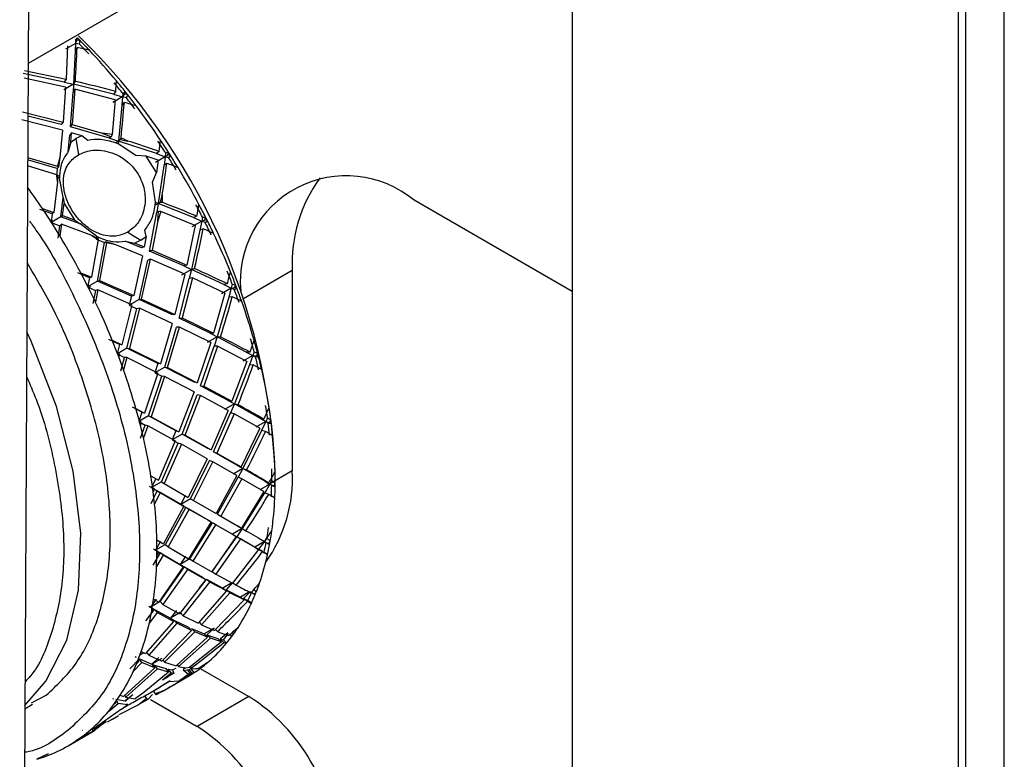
# Model space of a CAD drawing. Header units: millimetres. Extents: x 256 to 1374, y 313 to 1176.
# Tile 93 of 212: x 1298.9 to 1307.4, y 801.34 to 807.72. Entities that reach past the tile are written whole.
import ezdxf

# ---------------------------------------------------------------- set-up
doc = ezdxf.new("R2010")
doc.units = ezdxf.units.MM

msp = doc.modelspace()

# ---------------------------------------------------------------- linework, layer by layer
at = {"color": 7, "linetype": 'Continuous', "lineweight": 30}
for p, q in [((1299.6144, 936.4833), (1298.9012, 792.3118)), ((1307.3955, 799.368), (1307.3955, 815.9728)), ((1303.6682, 814.2732), (1303.6682, 789.2326)), ((1307.0016, 789.2326), (1307.0016, 814.2732)), ((1300.0831, 807.9791), (1298.9756, 807.3397)), ((1299.385, 807.5401), (1299.4003, 807.561)), ((1299.3841, 807.5128), (1299.2995, 807.4639)), ((1299.315, 807.4927), (1299.3024, 807.2043)), ((1299.3841, 807.5128), (1299.3819, 807.4473)), ((1299.3974, 807.4761), (1299.3819, 807.4473)), ((1299.3841, 807.5128), (1299.3997, 807.5416)), ((1299.385, 807.5401), (1299.3841, 807.5128)), ((1299.4188, 807.5059), (1299.3841, 807.5128)), ((1299.4188, 807.5059), (1299.4243, 807.5367)), ((1299.3818, 807.4472), (1299.3676, 807.1606)), ((1299.2868, 807.1792), (1298.9343, 807.2528)), ((1299.2985, 807.1368), (1298.942, 807.2141)), ((1298.9448, 807.279), (1299.3024, 807.2043)), ((1299.2985, 807.1368), (1299.2774, 806.8343)), ((1299.3676, 807.1606), (1299.283, 807.1117)), ((1299.3024, 807.2043), (1299.2868, 807.1792)), ((1299.2869, 807.1793), (1299.3676, 807.1606)), ((1299.3676, 807.1606), (1299.3634, 807.0925)), ((1299.3676, 807.1606), (1299.3832, 807.1857)), ((1299.7114, 807.0739), (1299.3676, 807.1606)), ((1299.341, 806.7921), (1299.3634, 807.0925)), ((1299.3789, 807.1176), (1299.3563, 806.813)), ((1299.3789, 807.1176), (1299.3634, 807.0925)), ((1299.7265, 807.0267), (1299.3789, 807.1176)), ((1299.791, 807.052), (1299.7063, 807.0031)), ((1299.7316, 807.0975), (1299.7114, 807.074)), ((1299.7115, 807.074), (1299.791, 807.052)), ((1299.791, 807.052), (1299.7854, 806.9807)), ((1299.7932, 807.0819), (1299.791, 807.052)), ((1299.791, 807.052), (1299.8111, 807.0756)), ((1299.8243, 807.0427), (1299.791, 807.052)), ((1299.7932, 807.0819), (1299.8127, 807.0968)), ((1299.8243, 807.0427), (1299.8348, 807.0689)), ((1299.7265, 807.0267), (1299.7, 806.726)), ((1299.7853, 806.9806), (1299.7558, 806.6706)), ((1299.8055, 807.0042), (1299.7854, 806.9807)), ((1298.9266, 806.9221), (1299.2774, 806.8343)), ((1299.2621, 806.8134), (1298.9733, 806.8857)), ((1299.2716, 806.7641), (1298.9224, 806.854)), ((1299.2774, 806.8343), (1299.2621, 806.8134)), ((1299.341, 806.7921), (1299.3563, 806.813)), ((1299.6787, 806.6944), (1299.341, 806.7921)), ((1299.3563, 806.813), (1299.613, 806.7397)), ((1299.2716, 806.7641), (1299.2503, 806.5303)), ((1299.3218, 806.5796), (1299.3349, 806.7215)), ((1299.3502, 806.7424), (1299.3349, 806.7215)), ((1299.3428, 806.6607), (1299.3502, 806.7424)), ((1299.44, 806.7167), (1299.3502, 806.7424)), ((1299.44, 806.7167), (1299.3886, 806.6924)), ((1299.4901, 806.6768), (1299.4401, 806.7168)), ((1299.7, 806.726), (1299.613, 806.7397)), ((1299.613, 806.7397), (1299.6917, 806.707)), ((1299.6917, 806.707), (1299.6788, 806.6944)), ((1299.7, 806.726), (1299.6917, 806.707)), ((1299.3428, 806.6607), (1299.3218, 806.5796)), ((1299.3429, 806.6606), (1299.3886, 806.6924)), ((1299.3886, 806.6924), (1299.409, 806.5528)), ((1299.6788, 806.6945), (1299.7558, 806.6706)), ((1299.7558, 806.6706), (1299.7294, 806.6553)), ((1299.7531, 806.6456), (1299.7294, 806.6553)), ((1299.7558, 806.6706), (1299.7531, 806.6456)), ((1299.9036, 806.5461), (1299.7531, 806.6456)), ((1299.7558, 806.6706), (1299.7701, 806.6844)), ((1300.0824, 806.5628), (1299.7558, 806.6706)), ((1299.7769, 806.7001), (1299.7701, 806.6844)), ((1299.7701, 806.6844), (1299.8356, 806.6711)), ((1299.993, 806.5418), (1299.9036, 806.5461)), ((1300.0832, 806.3999), (1299.9929, 806.5417)), ((1300.0973, 806.5051), (1299.9929, 806.5417)), ((1300.1576, 806.5363), (1300.073, 806.4874)), ((1300.1068, 806.5805), (1300.0824, 806.5628)), ((1300.0825, 806.5629), (1300.1576, 806.5363)), ((1300.1576, 806.5363), (1300.1477, 806.4605)), ((1300.1617, 806.5681), (1300.1576, 806.5363)), ((1300.1576, 806.5363), (1300.182, 806.554)), ((1300.1891, 806.5251), (1300.1576, 806.5363)), ((1300.1617, 806.5681), (1300.1849, 806.5766)), ((1300.1891, 806.5251), (1300.2044, 806.546)), ((1299.224, 806.3809), (1298.9712, 806.4566)), ((1299.2275, 806.4339), (1298.9715, 806.5093)), ((1298.9716, 806.5299), (1299.2293, 806.4543)), ((1299.2503, 806.5303), (1299.2293, 806.4543)), ((1299.2293, 806.4543), (1299.237, 806.4446)), ((1299.2503, 806.5303), (1299.237, 806.4446)), ((1300.0973, 806.5051), (1300.0833, 806.3998)), ((1300.1476, 806.4604), (1300.0981, 806.1332)), ((1300.172, 806.4782), (1300.1476, 806.4605)), ((1299.2274, 806.4339), (1299.2198, 806.3611)), ((1299.2284, 806.3206), (1299.224, 806.3809)), ((1299.2303, 806.3728), (1299.224, 806.3809)), ((1299.237, 806.4446), (1299.2274, 806.4339)), ((1299.2303, 806.3728), (1299.2284, 806.3206)), ((1299.2462, 806.3764), (1299.246, 806.3528)), ((1300.0495, 806.3168), (1300.0833, 806.3998)), ((1299.2284, 806.3206), (1299.1972, 806.0555)), ((1299.2198, 806.3611), (1299.246, 806.3528)), ((1299.2791, 806.1856), (1299.2461, 806.3529)), ((1300.0735, 806.1427), (1300.0495, 806.3168)), ((1300.1317, 806.2059), (1300.1152, 806.1426)), ((1299.2582, 806.0171), (1299.2791, 806.1856)), ((1299.2723, 806.0289), (1299.2855, 806.1333)), ((1299.2791, 806.1856), (1299.2855, 806.1333)), ((1299.2856, 806.1333), (1299.376, 805.9916)), ((1300.0717, 806.118), (1300.0735, 806.1427)), ((1300.0981, 806.1332), (1300.0717, 806.118)), ((1300.0735, 806.1427), (1300.0981, 806.1332)), ((1300.0981, 806.1332), (1300.0852, 806.0564)), ((1300.0981, 806.1332), (1300.1152, 806.1426)), ((1300.4031, 806.0108), (1300.0981, 806.1332)), ((1300.1152, 806.1426), (1300.132, 806.1426)), ((1303.6682, 805.3732), (1302.304, 806.1608)), ((1299.1832, 806.0437), (1299.0754, 806.0812)), ((1299.1652, 805.988), (1299.0986, 806.0898)), ((1299.0986, 806.0898), (1299.1972, 806.0554)), ((1299.1831, 806.0436), (1299.1736, 805.9682)), ((1299.1972, 806.0555), (1299.1831, 806.0437)), ((1299.2582, 806.0171), (1299.2723, 806.0289)), ((1299.2723, 806.0289), (1299.376, 805.9916)), ((1300.023, 805.7215), (1300.0852, 806.0564)), ((1300.1007, 806.0649), (1300.0852, 806.0564)), ((1300.1211, 806.0649), (1300.0942, 805.984)), ((1300.0942, 805.984), (1300.1007, 806.0649)), ((1300.1211, 806.0649), (1300.1007, 806.0649)), ((1300.4163, 805.9438), (1300.1211, 806.0649)), ((1299.1877, 805.98), (1299.1652, 805.988)), ((1299.2582, 806.0171), (1299.1736, 805.9682)), ((1299.1736, 805.9682), (1299.2483, 805.9413)), ((1299.1847, 805.9573), (1299.1877, 805.98)), ((1299.249, 805.8537), (1299.1847, 805.9573)), ((1299.2337, 805.8328), (1299.2484, 805.9414)), ((1299.2624, 805.9531), (1299.2483, 805.9413)), ((1299.2624, 805.9531), (1299.249, 805.8537)), ((1299.4252, 805.9564), (1299.2582, 806.0171)), ((1299.5247, 805.8555), (1299.2624, 805.9531)), ((1299.376, 805.9915), (1299.4252, 805.9564)), ((1299.5664, 805.85), (1299.4252, 805.9564)), ((1300.0942, 805.984), (1300.0462, 805.7301)), ((1300.4163, 805.9438), (1300.3448, 805.6014)), ((1300.473, 805.9813), (1300.3884, 805.9324)), ((1300.4311, 806.0222), (1300.4031, 806.0108)), ((1300.4032, 806.0108), (1300.473, 805.9813)), ((1300.473, 805.9813), (1300.4577, 805.9026)), ((1300.4794, 806.0143), (1300.473, 805.9813)), ((1300.473, 805.9813), (1300.501, 805.9926)), ((1300.5022, 805.9688), (1300.473, 805.9813)), ((1300.4794, 806.0143), (1300.5055, 806.0161)), ((1300.5022, 805.9688), (1300.5218, 805.9837)), ((1299.5247, 805.8555), (1299.5791, 805.8234)), ((1299.5754, 805.8311), (1299.5247, 805.8555)), ((1299.9936, 805.8478), (1299.9823, 805.9039)), ((1300.4576, 805.9026), (1300.3841, 805.5649)), ((1300.4855, 805.9139), (1300.4577, 805.9026)), ((1299.5791, 805.8234), (1299.5215, 805.4971)), ((1299.5664, 805.85), (1299.5621, 805.8238)), ((1299.5621, 805.8238), (1299.6339, 805.7958)), ((1299.5664, 805.85), (1299.5885, 805.839)), ((1299.5736, 805.4621), (1299.6339, 805.7959)), ((1299.5754, 805.8311), (1299.5791, 805.8234)), ((1299.6504, 805.7932), (1299.5913, 805.4675)), ((1299.6461, 805.8025), (1299.6339, 805.7958)), ((1299.6504, 805.7932), (1299.6461, 805.8025)), ((1299.7318, 805.7748), (1299.6461, 805.8025)), ((1299.7318, 805.7748), (1299.6504, 805.7932)), ((1299.9615, 805.6812), (1299.7318, 805.7748)), ((1299.8141, 805.8069), (1299.8964, 805.7916)), ((1299.9536, 805.7503), (1299.8141, 805.8069)), ((1299.9471, 805.8155), (1299.8964, 805.7917)), ((1299.8964, 805.7917), (1299.9767, 805.7588)), ((1299.9471, 805.8155), (1299.9935, 805.8478)), ((1299.9936, 805.8478), (1299.9767, 805.7588)), ((1299.9767, 805.7588), (1299.9536, 805.7503)), ((1300.023, 805.7215), (1300.0462, 805.7301)), ((1300.3175, 805.5947), (1300.023, 805.7215)), ((1300.0462, 805.7301), (1300.3448, 805.6014)), ((1299.9615, 805.6812), (1299.8883, 805.3379)), ((1299.9328, 805.3043), (1300.0072, 805.6437)), ((1299.9548, 805.308), (1300.0304, 805.6522)), ((1300.0304, 805.6522), (1300.0072, 805.6437)), ((1300.3267, 805.5227), (1300.0304, 805.6522)), ((1300.3448, 805.6014), (1300.3175, 805.5947)), ((1299.5039, 805.4917), (1299.4036, 805.5338)), ((1299.4858, 805.4275), (1299.4297, 805.5356)), ((1299.4297, 805.5356), (1299.5215, 805.4971)), ((1300.3267, 805.5227), (1300.2402, 805.1762)), ((1300.3841, 805.5649), (1300.2995, 805.516)), ((1300.3176, 805.5947), (1300.3841, 805.5649)), ((1300.3841, 805.5649), (1300.3655, 805.486)), ((1300.3841, 805.5649), (1300.4114, 805.5716)), ((1300.6638, 805.4347), (1300.3841, 805.5649)), ((1301.2545, 805.5546), (1301.2545, 803.8263)), ((1299.5038, 805.4916), (1299.489, 805.4132)), ((1299.5736, 805.4621), (1299.489, 805.4132)), ((1299.5215, 805.4971), (1299.5039, 805.4917)), ((1299.5736, 805.4621), (1299.5913, 805.4675)), ((1299.8663, 805.3342), (1299.5736, 805.4621)), ((1299.5913, 805.4675), (1299.8883, 805.3379)), ((1300.2775, 805.1442), (1300.3654, 805.486)), ((1300.3927, 805.4927), (1300.3036, 805.146)), ((1300.3927, 805.4927), (1300.3655, 805.486)), ((1300.6737, 805.3597), (1300.3927, 805.4927)), ((1300.6946, 805.4395), (1300.6638, 805.4347)), ((1300.6639, 805.4347), (1300.7276, 805.4038)), ((1300.7365, 805.4374), (1300.7276, 805.4038)), ((1300.7365, 805.4374), (1300.7647, 805.4325)), ((1299.5067, 805.4186), (1299.4858, 805.4275)), ((1299.489, 805.4132), (1299.5582, 805.3834)), ((1299.5067, 805.4186), (1299.5021, 805.3951)), ((1299.5554, 805.2859), (1299.5021, 805.3951)), ((1299.5359, 805.271), (1299.5584, 805.3834)), ((1299.576, 805.3889), (1299.5554, 805.2859)), ((1299.576, 805.3889), (1299.5584, 805.3834)), ((1299.8701, 805.2591), (1299.576, 805.3889)), ((1300.6737, 805.3597), (1300.5748, 805.0132)), ((1300.7276, 805.4038), (1300.6429, 805.3549)), ((1300.7276, 805.4038), (1300.706, 805.3239)), ((1300.7276, 805.4038), (1300.7584, 805.4086)), ((1300.7542, 805.3908), (1300.7276, 805.4038)), ((1300.7542, 805.3908), (1300.7773, 805.3993)), ((1299.8662, 805.3342), (1299.8481, 805.2554)), ((1299.9328, 805.3043), (1299.8481, 805.2554)), ((1299.8883, 805.3379), (1299.8662, 805.3342)), ((1299.9328, 805.3043), (1299.9548, 805.308)), ((1300.2141, 805.1743), (1299.9328, 805.3043)), ((1299.9548, 805.308), (1300.2402, 805.1762)), ((1300.7059, 805.3239), (1300.6052, 804.9828)), ((1300.7367, 805.3287), (1300.706, 805.3239)), ((1299.8701, 805.2591), (1299.7851, 804.9145)), ((1299.8282, 804.8846), (1299.9142, 805.2255)), ((1299.8481, 805.2554), (1299.9141, 805.2255)), ((1299.9362, 805.2292), (1299.8487, 804.8835)), ((1299.9362, 805.2292), (1299.9141, 805.2255)), ((1300.2189, 805.0972), (1299.9362, 805.2292)), ((1300.2402, 805.1762), (1300.2141, 805.1743)), ((1300.2189, 805.0972), (1300.1183, 804.7497)), ((1300.2775, 805.1442), (1300.3036, 805.146)), ((1300.545, 805.0132), (1300.2775, 805.1442)), ((1300.3036, 805.146), (1300.5748, 805.0132)), ((1300.1538, 804.7223), (1300.2556, 805.0651)), ((1300.1784, 804.7193), (1300.2817, 805.067)), ((1300.2817, 805.067), (1300.2556, 805.0651)), ((1300.5503, 804.9339), (1300.2817, 805.067)), ((1300.545, 805.0132), (1300.6052, 804.9828)), ((1300.5748, 805.0132), (1300.545, 805.0132)), ((1299.7646, 804.9156), (1299.673, 804.9599)), ((1299.7451, 804.8439), (1299.7012, 804.955)), ((1299.7012, 804.955), (1299.7851, 804.9145)), ((1300.5503, 804.9339), (1300.4349, 804.5869)), ((1300.6052, 804.9828), (1300.5205, 804.934)), ((1300.6052, 804.9828), (1300.58, 804.9036)), ((1300.6052, 804.9828), (1300.6349, 804.9828)), ((1300.8565, 804.8521), (1300.6052, 804.9828)), ((1299.7644, 804.9156), (1299.7435, 804.8357)), ((1299.7435, 804.8357), (1299.8065, 804.8047)), ((1299.7641, 804.8346), (1299.7451, 804.8439)), ((1299.7641, 804.8346), (1299.7577, 804.8107)), ((1299.7851, 804.9145), (1299.7646, 804.9156)), ((1299.8282, 804.8846), (1299.8487, 804.8835)), ((1300.0937, 804.7527), (1299.8282, 804.8846)), ((1299.8487, 804.8835), (1300.1183, 804.7497)), ((1300.4633, 804.5619), (1300.58, 804.9036)), ((1300.6098, 804.9036), (1300.4916, 804.557)), ((1300.6098, 804.9036), (1300.58, 804.9036)), ((1300.8618, 804.7707), (1300.6098, 804.9036)), ((1300.8895, 804.8502), (1300.8565, 804.8521)), ((1300.8566, 804.8521), (1300.9135, 804.8215)), ((1300.9253, 804.8548), (1300.9135, 804.8215)), ((1300.9253, 804.8548), (1300.9548, 804.8434)), ((1299.7983, 804.6993), (1299.7577, 804.8107)), ((1299.7752, 804.6908), (1299.8067, 804.8047)), ((1299.8272, 804.8036), (1299.7983, 804.6993)), ((1299.8272, 804.8036), (1299.8067, 804.8047)), ((1300.0937, 804.6704), (1299.8272, 804.8036)), ((1300.0936, 804.7527), (1300.0691, 804.6734)), ((1300.1183, 804.7497), (1300.0937, 804.7527)), ((1300.8618, 804.7707), (1300.7328, 804.4273)), ((1300.9135, 804.8215), (1300.8288, 804.7726)), ((1300.9135, 804.8215), (1300.8851, 804.742)), ((1300.9372, 804.8086), (1300.9135, 804.8215)), ((1300.9135, 804.8215), (1300.9464, 804.8196)), ((1300.9372, 804.8086), (1300.9633, 804.8105)), ((1300.0937, 804.6704), (1299.9799, 804.3252)), ((1300.1538, 804.7223), (1300.0691, 804.6734)), ((1300.0691, 804.6734), (1300.1287, 804.643)), ((1300.1538, 804.7223), (1300.1784, 804.7193)), ((1300.4067, 804.5918), (1300.1538, 804.7223)), ((1300.1784, 804.7193), (1300.4349, 804.5869)), ((1300.8849, 804.742), (1300.7545, 804.4047)), ((1300.9179, 804.7401), (1300.8851, 804.742)), ((1300.0141, 804.3022), (1300.1287, 804.643)), ((1300.1533, 804.64), (1300.0368, 804.2945)), ((1300.1533, 804.64), (1300.1287, 804.643)), ((1300.4069, 804.5082), (1300.1533, 804.64)), ((1300.4349, 804.5869), (1300.4067, 804.5918)), ((1300.4069, 804.5082), (1300.2763, 804.1638)), ((1300.7013, 804.434), (1300.4633, 804.5619)), ((1300.4633, 804.5619), (1300.4916, 804.557)), ((1300.4916, 804.557), (1300.7328, 804.4273)), ((1300.3031, 804.1442), (1300.4347, 804.4833)), ((1300.3294, 804.1345), (1300.463, 804.4784)), ((1300.463, 804.4784), (1300.4347, 804.4833)), ((1300.7013, 804.3492), (1300.463, 804.4784)), ((1300.7013, 804.434), (1300.7545, 804.4047)), ((1300.7328, 804.4273), (1300.7013, 804.434)), ((1299.9573, 804.3329), (1299.8753, 804.377)), ((1299.9352, 804.2548), (1299.9049, 804.3656)), ((1299.9049, 804.3656), (1299.9799, 804.3252)), ((1299.9572, 804.3329), (1299.9294, 804.2534)), ((1299.9799, 804.3252), (1299.9573, 804.3329)), ((1300.7013, 804.3492), (1300.555, 804.0089)), ((1300.575, 803.9925), (1300.7223, 804.3268)), ((1300.7545, 804.4047), (1300.6698, 804.3559)), ((1300.7538, 804.3201), (1300.7223, 804.3268)), ((1300.7545, 804.4047), (1300.7224, 804.3268)), ((1300.7545, 804.4047), (1300.786, 804.3981)), ((1300.9754, 804.2806), (1300.7545, 804.4047)), ((1300.0141, 804.3022), (1299.9294, 804.2534)), ((1299.9294, 804.2534), (1299.9856, 804.2228)), ((1299.9521, 804.2456), (1299.9352, 804.2548)), ((1299.9521, 804.2456), (1299.9437, 804.2218)), ((1300.0141, 804.3022), (1300.0368, 804.2945)), ((1300.25, 804.1735), (1300.0141, 804.3022)), ((1300.0368, 804.2945), (1300.2763, 804.1638)), ((1300.7538, 804.3201), (1300.6045, 803.981)), ((1300.9747, 804.1947), (1300.7538, 804.3201)), ((1301.0251, 804.2519), (1300.9405, 804.203)), ((1301.0097, 804.2722), (1300.9754, 804.2806)), ((1300.9755, 804.2805), (1301.0251, 804.2519)), ((1301.0251, 804.2519), (1300.9895, 804.1745)), ((1301.04, 804.2844), (1301.0251, 804.2519)), ((1301.0458, 804.2399), (1301.0251, 804.2519)), ((1301.0251, 804.2519), (1301.0594, 804.2436)), ((1301.04, 804.2844), (1301.0699, 804.2668)), ((1299.9705, 804.1116), (1299.9437, 804.2218)), ((1299.9444, 804.1098), (1299.9858, 804.2228)), ((1300.0084, 804.2151), (1299.9705, 804.1116)), ((1300.0084, 804.2151), (1299.9858, 804.2228)), ((1300.2448, 804.0856), (1300.0084, 804.2151)), ((1300.25, 804.1735), (1300.2185, 804.0953)), ((1300.2763, 804.1638), (1300.25, 804.1735)), ((1300.9747, 804.1947), (1300.814, 803.8616)), ((1300.9893, 804.1746), (1300.8276, 803.8482)), ((1301.0236, 804.1662), (1300.9895, 804.1745)), ((1301.0458, 804.2399), (1301.0741, 804.235)), ((1300.2448, 804.0856), (1300.1001, 803.7472)), ((1300.3031, 804.1442), (1300.2185, 804.0953)), ((1300.2185, 804.0953), (1300.271, 804.0663)), ((1300.3031, 804.1442), (1300.3294, 804.1345)), ((1300.5255, 804.0204), (1300.3031, 804.1442)), ((1300.3294, 804.1345), (1300.555, 804.0089)), ((1300.1257, 803.7327), (1300.2711, 804.0662)), ((1300.2973, 804.0566), (1300.1497, 803.7185)), ((1300.2973, 804.0566), (1300.271, 804.0662)), ((1300.5199, 803.9321), (1300.2973, 804.0566)), ((1300.555, 804.0089), (1300.5255, 804.0204)), ((1300.7817, 803.8747), (1300.575, 803.9925)), ((1300.575, 803.9925), (1300.6045, 803.981)), ((1300.5199, 803.9321), (1300.3575, 803.5981)), ((1300.3762, 803.5876), (1300.5392, 803.916)), ((1300.4034, 803.5716), (1300.5687, 803.9045)), ((1300.5687, 803.9045), (1300.5392, 803.916)), ((1300.7753, 803.7863), (1300.5687, 803.9045)), ((1300.6045, 803.981), (1300.814, 803.8616)), ((1300.8276, 803.8482), (1300.7429, 803.7993)), ((1300.814, 803.8616), (1300.7817, 803.8747)), ((1300.7818, 803.8747), (1300.8276, 803.8482)), ((1300.8276, 803.8482), (1300.7881, 803.7731)), ((1300.8276, 803.8482), (1300.86, 803.8351)), ((1301.0168, 803.7376), (1300.8276, 803.8482)), ((1301.1066, 803.7411), (1301.1066, 803.8275)), ((1300.0503, 803.6781), (1300.0345, 803.7852)), ((1300.0345, 803.7852), (1300.1001, 803.7472)), ((1300.076, 803.7614), (1300.0411, 803.6838)), ((1300.1257, 803.7327), (1300.0411, 803.6838)), ((1300.1257, 803.7327), (1300.1497, 803.7185)), ((1300.7753, 803.7863), (1300.5968, 803.4598)), ((1300.609, 803.4531), (1300.7881, 803.7732)), ((1300.8204, 803.7601), (1300.6389, 803.4354)), ((1300.8204, 803.7601), (1300.7881, 803.7731)), ((1301.0091, 803.6491), (1300.8204, 803.7601)), ((1301.0515, 803.7231), (1301.0169, 803.7375)), ((1301.017, 803.7375), (1301.0592, 803.7125)), ((1301.0771, 803.7435), (1301.0592, 803.7125)), ((1301.0771, 803.7435), (1301.1065, 803.7201)), ((1300.0203, 803.6958), (1300.0411, 803.6838)), ((1300.0383, 803.5456), (1300.0901, 803.6554)), ((1300.0411, 803.6838), (1300.09, 803.6554)), ((1300.0502, 803.6784), (1300.065, 803.6696)), ((1300.065, 803.6696), (1300.0503, 803.6781)), ((1300.065, 803.6696), (1300.0544, 803.6464)), ((1300.0666, 803.5407), (1300.0544, 803.6464)), ((1300.09, 803.6554), (1300.2916, 803.5388)), ((1300.114, 803.6412), (1300.0901, 803.6554)), ((1300.1497, 803.7185), (1300.3575, 803.5981)), ((1301.0091, 803.6491), (1300.816, 803.3333)), ((1301.0592, 803.7125), (1300.9745, 803.6636)), ((1301.0592, 803.7125), (1301.016, 803.6388)), ((1301.0767, 803.702), (1301.0592, 803.7125)), ((1301.0592, 803.7125), (1301.0937, 803.698)), ((1301.0767, 803.702), (1301.1062, 803.6906)), ((1300.114, 803.6412), (1300.0666, 803.5407)), ((1300.3187, 803.5227), (1300.114, 803.6412)), ((1300.3304, 803.6142), (1300.2916, 803.5388)), ((1300.3762, 803.5876), (1300.2916, 803.5388)), ((1300.3762, 803.5876), (1300.4034, 803.5716)), ((1300.4034, 803.5716), (1300.5968, 803.4598)), ((1301.0158, 803.6389), (1300.8223, 803.3301)), ((1301.0505, 803.6244), (1301.016, 803.6388)), ((1300.3187, 803.5227), (1300.142, 803.198)), ((1300.1597, 803.1932), (1300.3368, 803.5126)), ((1300.3639, 803.4965), (1300.1841, 803.1729)), ((1300.2916, 803.5388), (1300.3187, 803.5227)), ((1300.2916, 803.5388), (1300.3367, 803.5126)), ((1300.3367, 803.5126), (1300.5243, 803.4042)), ((1300.3639, 803.4965), (1300.3368, 803.5126)), ((1300.5543, 803.3866), (1300.3639, 803.4965)), ((1300.5243, 803.4042), (1300.5543, 803.3866)), ((1300.609, 803.4531), (1300.6389, 803.4354)), ((1300.6389, 803.4354), (1300.816, 803.3333)), ((1300.5543, 803.3866), (1300.3595, 803.0697)), ((1300.3709, 803.0695), (1300.5658, 803.3803)), ((1300.398, 803.0475), (1300.5957, 803.3626)), ((1300.5658, 803.3803), (1300.7376, 803.2812)), ((1300.5957, 803.3626), (1300.5658, 803.3803)), ((1300.7699, 803.2622), (1300.5957, 803.3626)), ((1300.8223, 803.3301), (1300.7376, 803.2812)), ((1300.8223, 803.3301), (1300.7754, 803.2595)), ((1300.7838, 803.3523), (1300.8223, 803.3301)), ((1300.8223, 803.3301), (1300.8545, 803.3111)), ((1300.0869, 803.1315), (1300.0861, 803.2316)), ((1300.0861, 803.2316), (1300.142, 803.198)), ((1300.7699, 803.2622), (1300.5589, 802.9562)), ((1300.5643, 802.9603), (1300.7753, 803.2595)), ((1300.8076, 803.2405), (1300.5937, 802.9369)), ((1300.7376, 803.2812), (1300.7699, 803.2622)), ((1300.8076, 803.2405), (1300.7753, 803.2595)), ((1300.7754, 803.2595), (1300.9298, 803.1706)), ((1300.9639, 803.1506), (1300.8076, 803.2405)), ((1300.9798, 803.2394), (1301.0145, 803.2195)), ((1301.0356, 803.2484), (1301.0145, 803.2195)), ((1301.0356, 803.2484), (1301.0636, 803.22)), ((1300.0575, 803.1549), (1300.0751, 803.1444)), ((1300.1175, 803.2184), (1300.0751, 803.1444)), ((1300.1597, 803.1932), (1300.0751, 803.1444)), ((1300.0751, 803.1444), (1300.1165, 803.1198)), ((1300.1597, 803.1932), (1300.1841, 803.1729)), ((1300.1841, 803.1729), (1300.3595, 803.0697)), ((1300.9639, 803.1506), (1300.7387, 802.8583)), ((1301.0145, 803.2195), (1300.9298, 803.1706)), ((1300.9298, 803.1706), (1300.9639, 803.1506)), ((1301.0145, 803.2195), (1300.9639, 803.1511)), ((1300.9979, 803.1311), (1300.9639, 803.1511)), ((1300.9639, 803.1511), (1301.0111, 803.124)), ((1301.0145, 803.2195), (1301.0486, 803.1995)), ((1300.0542, 803.0154), (1300.1167, 803.1197)), ((1300.0837, 803.004), (1300.0866, 803.1019)), ((1300.141, 803.0993), (1300.0837, 803.004)), ((1300.0994, 803.124), (1300.0866, 803.1019)), ((1300.0869, 803.1345), (1300.0994, 803.124)), ((1300.0994, 803.124), (1300.0869, 803.1315)), ((1300.1165, 803.1198), (1300.2862, 803.0207)), ((1300.141, 803.0993), (1300.1167, 803.1197)), ((1300.3133, 802.9986), (1300.141, 803.0993)), ((1300.3324, 803.0918), (1300.2862, 803.0207)), ((1300.3709, 803.0695), (1300.2862, 803.0207)), ((1300.3709, 803.0695), (1300.398, 803.0475)), ((1301.041, 803.1063), (1301.0111, 803.124)), ((1300.3133, 802.9986), (1300.1043, 802.6944)), ((1300.1151, 802.7003), (1300.3241, 802.9989)), ((1300.3511, 802.9769), (1300.1389, 802.6743)), ((1300.2862, 803.0207), (1300.3133, 802.9986)), ((1300.2862, 803.0207), (1300.324, 802.999)), ((1300.3511, 802.9769), (1300.324, 802.999)), ((1300.324, 802.999), (1300.4797, 802.9114)), ((1300.5091, 802.888), (1300.3511, 802.9769)), ((1300.398, 803.0475), (1300.5589, 802.9562)), ((1300.5091, 802.888), (1300.2822, 802.5948)), ((1300.4549, 802.8179), (1300.5138, 802.8926)), ((1300.4797, 802.9114), (1300.5091, 802.888)), ((1300.5138, 802.8926), (1300.6539, 802.8173)), ((1300.5432, 802.8692), (1300.5138, 802.8926)), ((1300.5643, 802.9603), (1300.5937, 802.9369)), ((1300.5937, 802.9369), (1300.7387, 802.8583)), ((1300.3134, 802.5783), (1300.5432, 802.8692)), ((1300.6853, 802.793), (1300.5432, 802.8692)), ((1300.6539, 802.8173), (1300.6853, 802.793)), ((1300.7157, 802.7771), (1300.6844, 802.8014)), ((1300.7386, 802.8662), (1300.6845, 802.8014)), ((1300.6845, 802.8014), (1300.8078, 802.7392)), ((1300.7425, 802.8632), (1300.7699, 802.8418)), ((1300.9235, 802.8054), (1300.9423, 802.7817)), ((1300.0803, 802.7204), (1300.0304, 802.6514)), ((1300.0439, 802.6314), (1300.0581, 802.7215)), ((1300.0581, 802.7215), (1300.1043, 802.6944)), ((1300.6853, 802.793), (1300.4427, 802.5135)), ((1300.7157, 802.7771), (1300.4703, 802.5005)), ((1300.8405, 802.7142), (1300.5844, 802.4511)), ((1300.8405, 802.7142), (1300.7157, 802.7771)), ((1300.8078, 802.7392), (1300.8405, 802.7142)), ((1300.8925, 802.7881), (1300.8347, 802.7262)), ((1300.8673, 802.7013), (1300.8347, 802.7262)), ((1300.8347, 802.7262), (1300.8716, 802.7086)), ((1300.9017, 802.7811), (1300.9252, 802.7631)), ((1299.9914, 802.5354), (1300.0645, 802.6319)), ((1300.0159, 802.6597), (1300.0304, 802.6514)), ((1300.1151, 802.7003), (1300.0304, 802.6514)), ((1300.0304, 802.6514), (1300.0644, 802.6321)), ((1300.0542, 802.6254), (1300.0439, 802.6314)), ((1300.0447, 802.6359), (1300.0542, 802.6254)), ((1300.0644, 802.6321), (1300.2026, 802.5568)), ((1300.0883, 802.606), (1300.0645, 802.6319)), ((1300.1151, 802.7003), (1300.1389, 802.6743)), ((1300.1389, 802.6743), (1300.2822, 802.5948)), ((1300.9011, 802.6853), (1300.8716, 802.7086)), ((1300.0883, 802.606), (1300.0214, 802.5177)), ((1300.0214, 802.5177), (1300.0392, 802.6049)), ((1300.0542, 802.6254), (1300.0392, 802.6049)), ((1300.2287, 802.5294), (1300.0883, 802.606)), ((1300.2561, 802.6222), (1300.2026, 802.5568)), ((1300.2872, 802.6056), (1300.2026, 802.5568)), ((1300.2026, 802.5568), (1300.2287, 802.5294)), ((1300.2026, 802.5568), (1300.2331, 802.5409)), ((1300.2891, 802.6037), (1300.3134, 802.5783)), ((1300.3134, 802.5783), (1300.4427, 802.5135)), ((1300.2287, 802.5294), (1299.9881, 802.2516)), ((1300.2592, 802.5135), (1300.0155, 802.2379)), ((1300.2592, 802.5135), (1300.2331, 802.5409)), ((1300.2331, 802.5409), (1300.3577, 802.48)), ((1300.3857, 802.4516), (1300.2592, 802.5135)), ((1300.3577, 802.48), (1300.3857, 802.4516)), ((1300.3847, 802.4677), (1300.4945, 802.4217)), ((1300.4127, 802.4393), (1300.3847, 802.4677)), ((1300.4496, 802.5215), (1300.4703, 802.5005)), ((1300.4703, 802.5005), (1300.5844, 802.4511)), ((1300.5792, 802.4706), (1300.4945, 802.4217)), ((1300.5792, 802.4706), (1300.5182, 802.4129)), ((1300.5916, 802.4585), (1300.6087, 802.4417)), ((1300.3857, 802.4516), (1300.1279, 802.1876)), ((1300.1521, 802.1781), (1300.4127, 802.4393)), ((1300.524, 802.3928), (1300.2515, 802.1451)), ((1300.5476, 802.384), (1300.2725, 802.1396)), ((1300.524, 802.3928), (1300.4127, 802.4393)), ((1300.4945, 802.4217), (1300.524, 802.3928)), ((1300.5476, 802.384), (1300.5181, 802.4129)), ((1300.5182, 802.4129), (1300.6122, 802.3823)), ((1300.6427, 802.3533), (1300.5476, 802.384)), ((1300.6122, 802.3823), (1300.6427, 802.3533)), ((1300.6969, 802.4312), (1300.6323, 802.377)), ((1300.6627, 802.348), (1300.6323, 802.377)), ((1300.6323, 802.377), (1300.6598, 802.3706)), ((1300.7142, 802.4147), (1300.7273, 802.4021)), ((1300.7365, 802.4342), (1300.7465, 802.4185)), ((1300.6427, 802.3533), (1300.369, 802.1327)), ((1300.6878, 802.3422), (1300.6598, 802.3706)), ((1299.852, 802.12), (1299.9353, 802.207)), ((1299.897, 802.2256), (1299.9084, 802.22)), ((1299.9227, 802.1931), (1299.9515, 802.2704)), ((1299.9352, 802.2072), (1300.0432, 802.1612)), ((1299.9577, 802.1762), (1299.9353, 802.207)), ((1299.9515, 802.2704), (1299.9881, 802.2516)), ((1299.9976, 802.2626), (1300.0155, 802.2379)), ((1300.0155, 802.2379), (1300.1279, 802.1876)), ((1300.1036, 802.2196), (1300.0432, 802.1612)), ((1300.1278, 802.21), (1300.0432, 802.1612)), ((1300.0675, 802.1292), (1299.797, 801.883)), ((1300.0911, 802.1204), (1299.8177, 801.877)), ((1299.9577, 802.1762), (1299.8814, 802.0966)), ((1299.8814, 802.0966), (1299.9136, 802.1705)), ((1299.9309, 802.1891), (1299.9136, 802.1705)), ((1299.9309, 802.1891), (1299.9227, 802.1931)), ((1299.9245, 802.1978), (1299.9309, 802.1891)), ((1300.0675, 802.1292), (1299.9577, 802.1762)), ((1300.0432, 802.1612), (1300.0675, 802.1292)), ((1300.0432, 802.1612), (1300.0668, 802.1524)), ((1300.0911, 802.1204), (1300.0668, 802.1524)), ((1300.0668, 802.1524), (1300.1621, 802.1232)), ((1300.1878, 802.0907), (1300.0911, 802.1204)), ((1300.1375, 802.1974), (1300.1521, 802.1781)), ((1300.1521, 802.1781), (1300.2515, 802.1451)), ((1300.1621, 802.1232), (1300.1878, 802.0907)), ((1300.1825, 802.1184), (1300.2214, 802.1112)), ((1300.2083, 802.0859), (1300.1825, 802.1184)), ((1300.2505, 802.1226), (1300.2214, 802.1112)), ((1300.2612, 802.1539), (1300.2725, 802.1396)), ((1300.2725, 802.1396), (1300.3374, 802.1267)), ((1300.315, 802.1064), (1300.3259, 802.1382)), ((1300.369, 802.1327), (1300.3374, 802.1267)), ((1300.363, 802.1141), (1300.3819, 802.1201)), ((1300.3677, 802.1324), (1300.368, 802.1321)), ((1300.385, 802.1296), (1300.368, 802.1321)), ((1300.368, 802.1321), (1300.3892, 802.1221)), ((1300.4076, 802.0876), (1300.3819, 802.1201)), ((1300.4571, 802.1322), (1300.461, 802.1276)), ((1300.4599, 802.1245), (1300.8803, 801.8819)), ((1300.4792, 802.1471), (1300.4821, 802.1414)), ((1300.1878, 802.0907), (1299.9747, 801.9173)), ((1300.1316, 801.9252), (1300.3393, 802.0451)), ((1300.1338, 802.0252), (1300.2083, 802.0859)), ((1300.1338, 802.0252), (1300.1842, 802.0555)), ((1300.231, 802.0813), (1300.1842, 802.0555)), ((1300.231, 802.0813), (1300.2083, 802.0859)), ((1300.2214, 802.1112), (1300.2311, 802.0813)), ((1300.3764, 802.0787), (1300.2782, 802.0158)), ((1300.2782, 802.0158), (1300.3221, 802.0474)), ((1300.315, 802.1064), (1300.3489, 802.1109)), ((1300.3559, 802.0753), (1300.315, 802.1064)), ((1300.3221, 802.0474), (1300.3558, 802.0753)), ((1300.3489, 802.1109), (1300.3764, 802.0787)), ((1300.3764, 802.0787), (1300.3558, 802.0753)), ((1300.3904, 802.0821), (1300.3629, 802.1142)), ((1300.0506, 801.9272), (1300.1894, 802.0101)), ((1300.0634, 801.9345), (1300.1117, 801.9624)), ((1300.2011, 802.0175), (1300.111, 801.9636)), ((1300.1894, 802.0101), (1300.2782, 802.0158)), ((1299.0061, 801.8272), (1299.1309, 801.8929)), ((1299.7042, 801.8655), (1299.7128, 801.8631)), ((1299.7269, 801.8298), (1299.7693, 801.8921)), ((1299.7693, 801.8921), (1299.797, 801.883)), ((1299.8083, 801.8933), (1299.8177, 801.877)), ((1299.8797, 801.8963), (1299.8129, 801.8458)), ((1299.8177, 801.877), (1299.8984, 801.861)), ((1299.9747, 801.9173), (1299.8984, 801.861)), ((1299.9235, 801.8096), (1299.9969, 801.8663)), ((1299.9969, 801.8663), (1299.9817, 801.8891)), ((1300.007, 801.8554), (1299.9969, 801.8663)), ((1300.0497, 801.899), (1300.007, 801.8554)), ((1300.0283, 801.9146), (1300.0506, 801.9273)), ((1300.0548, 801.9297), (1300.0714, 801.9048)), ((1300.1345, 801.9269), (1300.0714, 801.9048)), ((1300.0714, 801.9048), (1300.0798, 801.8958)), ((1300.8803, 801.8819), (1300.4331, 801.6237)), ((1298.9481, 801.7766), (1299.014, 801.8147)), ((1299.6681, 801.7536), (1299.7532, 801.823)), ((1299.6681, 801.7536), (1299.7138, 801.8119)), ((1299.733, 801.8281), (1299.7138, 801.8119)), ((1299.733, 801.8281), (1299.7269, 801.8298)), ((1299.7297, 801.8339), (1299.733, 801.8281)), ((1299.7328, 801.858), (1299.8129, 801.8458)), ((1299.7532, 801.823), (1299.7389, 801.8475)), ((1299.8321, 801.8104), (1299.7532, 801.823)), ((1299.7616, 801.7271), (1299.9235, 801.8096)), ((1299.7821, 801.7716), (1299.8321, 801.8104)), ((1299.8129, 801.8458), (1299.8188, 801.8455)), ((1299.8393, 801.8611), (1299.8188, 801.8455)), ((1299.8283, 801.8205), (1299.8321, 801.8104)), ((1300.007, 801.8554), (1299.9235, 801.8096)), ((1300.0325, 801.8549), (1300.4331, 801.6237)), ((1299.7821, 801.7716), (1299.5369, 801.6)), ((1299.7041, 801.6876), (1299.7552, 801.7168)), ((1299.5488, 801.6083), (1299.5514, 801.6025)), ((1299.5514, 801.6025), (1299.6485, 801.6669)), ((1299.5514, 801.6025), (1299.5709, 801.6075)), ((1299.6056, 801.6338), (1299.5709, 801.6075)), ((1299.6485, 801.667), (1299.6056, 801.6338)), ((1299.7041, 801.6876), (1299.6581, 801.6607)), ((1299.3197, 801.4565), (1299.5537, 801.5916)), ((1299.4808, 801.557), (1299.388, 801.499)), ((1299.388, 801.499), (1299.4457, 801.5399)), ((1299.4435, 801.5904), (1299.4478, 801.5913)), ((1299.4457, 801.5399), (1299.4667, 801.5536)), ((1299.4624, 801.5528), (1299.5173, 801.5981)), ((1299.4667, 801.5536), (1299.4624, 801.5528)), ((1299.4658, 801.5556), (1299.4667, 801.5536)), ((1299.5275, 801.5765), (1299.4808, 801.557)), ((1299.5173, 801.5981), (1299.5369, 801.6)), ((1299.5316, 801.5932), (1299.5269, 801.5766)), ((1299.5275, 801.5765), (1299.5269, 801.5766)), ((1299.5316, 801.5932), (1299.5275, 801.5765)), ((1299.5611, 801.6005), (1299.5364, 801.5836)), ((1299.149, 801.3865), (1299.0495, 801.3406)), ((1299.0495, 801.3406), (1299.1174, 801.3629)), ((1299.1373, 801.3702), (1299.2029, 801.3971)), ((1299.1401, 801.3738), (1299.1373, 801.3702))]:
    msp.add_line(p, q, dxfattribs=at)
at = {"color": 8, "linetype": 'Continuous', "lineweight": 30}
for p, q in [((1307.0617, 814.794), (1307.0617, 798.9028)), ((1299.2301, 806.3671), (1299.2462, 806.3764)), ((1299.5885, 805.839), (1299.5751, 805.8312)), ((1301.2545, 805.5546), (1300.8329, 805.3112)), ((1299.8282, 804.8846), (1299.7519, 804.8406)), ((1301.2545, 803.8263), (1301.0361, 803.7003)), ((1300.7316, 802.8622), (1300.6539, 802.8173)), ((1300.8842, 802.7833), (1300.8078, 802.7392)), ((1299.9749, 802.2584), (1299.9393, 802.2378))]:
    msp.add_line(p, q, dxfattribs=at)
at = {"color": 7, "linetype": 'Continuous', "lineweight": 30, "flags": 128}
for points in [[(1299.8347, 805.8846), (1299.8909, 805.8501), (1299.9471, 805.8155)], [(1298.9482, 801.8053), (1299.1297, 802.013), (1299.3091, 802.3679), (1299.4101, 802.799), (1299.4291, 803.2907), (1299.3654, 803.8252), (1299.2212, 804.3833), (1299.0018, 804.9446), (1298.9641, 805.0253)]]:
    msp.add_lwpolyline(points, dxfattribs=at)
at = {"color": 7, "linetype": 'Continuous', "lineweight": 30}
for centre, radius, start, end in [((1295.4838, 803.6712), 5.5199, 44.44923, 44.80483), ((1295.5292, 803.5626), 5.5837, 2.71918, 45.96471), ((1295.5207, 803.6836), 5.4594, 43.22385, 44.43743), ((1295.5206, 803.7087), 5.4674, 43.22615, 44.43792), ((1295.3332, 803.5353), 5.7227, 39.68007, 43.20708), ((1295.1559, 803.3865), 5.9296, 38.55072, 39.70166), ((1295.1816, 803.4066), 5.9216, 38.54869, 39.70123), ((1295.6566, 803.7822), 5.316, 38.18974, 38.5736), ((1295.0016, 803.2463), 6.1376, 37.08989, 38.20981), ((1295.0949, 803.3364), 6.0331, 37.08019, 38.21951), ((1294.9288, 803.211), 6.2412, 33.74914, 37.07853), ((1294.7679, 803.11), 6.4071, 32.66478, 33.753), ((1294.841, 803.1512), 6.3475, 32.65967, 33.75812), ((1294.3828, 802.859), 6.8909, 32.34692, 32.6487), ((1294.7574, 803.0985), 6.4462, 31.24651, 32.33052), ((1294.8315, 803.1334), 6.3409, 31.23397, 32.33586), ((1294.789, 803.1182), 6.4091, 27.97175, 31.24243), ((1301.7198, 805.4576), 0.9142, 50.28239, 184.97651), ((1302.4944, 805.619), 1.2416, 143.74351, 182.97125), ((1293.8609, 802.589), 6.2999, 33.75794, 35.80329), ((1294.8354, 803.1543), 6.3272, 26.8725, 27.97573), ((1294.8162, 803.1326), 6.3783, 26.87781, 27.97218), ((1293.3631, 802.2704), 6.8909, 32.34692, 32.6487), ((1294.8346, 803.1367), 6.3359, 25.45253, 26.55116), ((1294.2829, 802.864), 6.9754, 26.56714, 26.86489), ((1294.7646, 803.1081), 6.4354, 25.46017, 26.54184), ((1293.7694, 802.5296), 6.4091, 27.97175, 31.24243), ((1294.9747, 803.2086), 6.2025, 22.1148, 25.45568), ((1295.1138, 803.2826), 6.0215, 20.96814, 22.10541), ((1295.074, 803.2508), 6.0947, 20.9757, 22.09928), ((1293.8621, 802.7931), 7.39, 20.6503, 20.92528), ((1293.2632, 802.2754), 6.9754, 26.56714, 26.86489), ((1295.3124, 803.3422), 5.8146, 19.46115, 20.6296), ((1295.3164, 803.3437), 5.835, 19.4632, 20.62755), ((1293.955, 802.62), 6.2025, 22.1148, 25.45568), ((1295.5082, 803.4088), 5.6325, 15.92509, 19.48913), ((1295.8134, 803.5172), 5.284, 14.66368, 15.90946), ((1295.6754, 803.46), 5.4576, 14.6835, 15.88964), ((1292.8425, 802.2045), 7.39, 20.6503, 20.92528), ((1296.6677, 803.7194), 4.432, 14.252, 14.69169), ((1295.9302, 803.5325), 5.1671, 13.03975, 14.2976), ((1296.0806, 803.5641), 5.0393, 13.02966, 14.31954), ((1294.4885, 802.8201), 5.6325, 15.92509, 19.48913), ((1296.2895, 803.6093), 4.8256, 9.11656, 13.06612), ((1296.585, 803.6824), 4.4954, 7.69677, 9.07669), ((1296.5862, 803.6599), 4.5246, 7.70789, 9.07903), ((1295.6481, 803.1307), 4.432, 14.252, 14.69169), ((1295.9289, 803.5763), 5.1872, 7.29605, 7.64924), ((1296.8854, 803.708), 4.1942, 5.83197, 7.2854), ((1296.9149, 803.7033), 4.193, 5.83148, 7.28539), ((1295.2698, 803.0207), 4.8256, 9.11656, 13.06612), ((1297.2249, 803.7308), 3.8818, 1.32069, 5.89345), ((1300.0066, 803.763), 1.2495, 324.59336, 2.90166), ((1297.4588, 803.7641), 3.6184, 359.67329, 1.25911), ((1297.5739, 803.7409), 3.5327, 359.66194, 1.28642), ((1294.9093, 802.9877), 5.1872, 7.29605, 7.64924), ((1297.7094, 803.752), 3.3676, 357.48227, 359.1497), ((1297.7763, 803.739), 3.3303, 357.48116, 359.16737), ((1297.2503, 803.7457), 3.8563, 359.18074, 359.61928), ((1298.1126, 803.7212), 2.9935, 352.10675, 357.53744), ((1296.2053, 803.1421), 3.8818, 1.32069, 5.89345), ((1298.4385, 803.703), 2.6366, 350.07151, 352.05454), ((1298.4057, 803.6846), 2.6982, 350.08434, 352.0219), ((1298.5794, 803.6659), 2.4913, 347.43632, 349.48444), ((1298.5941, 803.6509), 2.5067, 347.45247, 349.48809), ((1298.8809, 803.5996), 2.2154, 349.43862, 350.13322), ((1296.2306, 803.1571), 3.8563, 359.18074, 359.61928), ((1298.8687, 803.587), 2.2249, 340.90153, 347.52179), ((1297.093, 803.1326), 2.9935, 352.10675, 357.53744), ((1299.0924, 803.5132), 1.9893, 338.42434, 340.80221), ((1299.2251, 803.4701), 1.8141, 335.1806, 337.72657), ((1299.2088, 803.4667), 1.864, 335.21471, 337.69247), ((1299.0871, 803.5155), 1.995, 337.72174, 338.41966), ((1297.8613, 803.011), 2.2154, 349.43862, 350.13322), ((1299.3882, 803.3816), 1.6654, 327.25589, 335.28546), ((1297.849, 802.9984), 2.2249, 340.90153, 347.52179), ((1299.4875, 803.3219), 1.5496, 324.33873, 327.12597), ((1299.5691, 803.2713), 1.4145, 320.4509, 323.44909), ((1299.5876, 803.2507), 1.4268, 320.45319, 323.4258), ((1299.596, 803.2453), 1.4168, 323.39858, 324.29808), ((1299.6596, 803.1886), 1.3317, 311.20738, 320.54057), ((1298.0675, 802.9269), 1.995, 337.72174, 338.41966), ((1299.7134, 803.1273), 1.2502, 303.73064, 306.97085), ((1299.6031, 803.2708), 1.4311, 307.04627, 307.89171), ((1299.7128, 803.1286), 1.2515, 307.9261, 311.18314), ((1298.3685, 802.7929), 1.6654, 327.25589, 335.28546), ((1299.7013, 803.1475), 1.2737, 300.05807, 303.67904), ((1300.0039, 800.5117), 1.6265, 2.60581, 57.39419), ((1298.5763, 802.6567), 1.4168, 323.39858, 324.29808), ((1298.6399, 802.6), 1.3317, 311.20738, 320.54057), ((1299.5566, 800.2536), 1.6265, 2.60581, 57.39419), ((1298.5835, 802.6822), 1.4311, 307.04627, 307.89171), ((1298.7004, 802.5292), 1.2386, 293.93782, 303.72175), ((1298.6526, 802.6557), 1.3739, 289.77654, 290.66065)]:
    msp.add_arc(centre, radius, start, end, dxfattribs=at)
for centre, major_axis, ratio, start_param, end_param in [((1298.0199, 804.9833), (0.9012, 4.7202), 0.223034, 5.327174, 5.332083), ((1298.0199, 804.9833), (0.9012, 4.7202), 0.223034, 5.239908, 5.310762), ((1297.9352, 804.9344), (5.2118, -0.3868), 0.521336, 1.303875, 1.325328), ((1298.0199, 804.9833), (5.2118, -0.3868), 0.521336, 1.336832, 1.341741), ((1298.0199, 804.9833), (5.1433, -0.6944), 0.465437, 1.294966, 1.36582), ((1297.9352, 804.9344), (1.1746, 4.7995), 0.289881, 5.249509, 5.270963), ((1298.0199, 804.9833), (1.1746, 4.7995), 0.289881, 5.233097, 5.238006), ((1298.0199, 804.9833), (5.1433, -0.6944), 0.465437, 1.273645, 1.278554), ((1298.0199, 804.9833), (1.1746, 4.7995), 0.289881, 5.148073, 5.216684), ((1297.9352, 804.9344), (5.1433, -0.6944), 0.465437, 1.240688, 1.262141), ((1298.0199, 804.9833), (5.0367, -0.9616), 0.406724, 1.222444, 1.280658), ((1297.9352, 804.9344), (1.4472, 4.8407), 0.353746, 5.16273, 5.184183), ((1298.0199, 804.9833), (1.4472, 4.8407), 0.353746, 5.146317, 5.151226), ((1298.0199, 804.9833), (5.0367, -0.9616), 0.406724, 1.201122, 1.206031), ((1298.0199, 804.9833), (1.4472, 4.8407), 0.353746, 5.071651, 5.129904), ((1297.9352, 804.9344), (5.0367, -0.9616), 0.406724, 1.168165, 1.189618), ((1298.0199, 804.9833), (4.8944, -1.1979), 0.345293, 1.141988, 1.210603), ((1297.9352, 804.9344), (1.7238, 4.8398), 0.414807, 5.083292, 5.104745), ((1298.0199, 804.9833), (1.7238, 4.8398), 0.414807, 5.066879, 5.071788), ((1298.0199, 804.9833), (4.8944, -1.1979), 0.345293, 1.120666, 1.125575), ((1298.0199, 804.9833), (1.7238, 4.8398), 0.414807, 4.979613, 5.050467), ((1297.9352, 804.9344), (4.8944, -1.1979), 0.345293, 1.08771, 1.109163), ((1298.0199, 804.9833), (4.7178, -1.4104), 0.281036, 1.054235, 1.125089), ((1297.9352, 804.9344), (2.0102, 4.7917), 0.473153, 5.011929, 5.033382), ((1298.0199, 804.9833), (2.0102, 4.7917), 0.473153, 4.995516, 5.000425), ((1298.0199, 804.9833), (4.7178, -1.4104), 0.281036, 1.032913, 1.037822), ((1298.0199, 804.9833), (2.0102, 4.7917), 0.473153, 4.90825, 4.979104), ((1297.9352, 804.9344), (4.7178, -1.4104), 0.281036, 0.999957, 1.02141), ((1298.0199, 804.9833), (4.508, -1.6056), 0.213774, 0.95914, 1.029994), ((1297.9352, 804.9344), (2.3136, 4.6895), 0.528646, 4.950158, 4.971611), ((1298.0199, 804.9833), (2.3136, 4.6895), 0.528646, 4.933745, 4.938654), ((1298.0199, 804.9833), (4.508, -1.6056), 0.213774, 0.937818, 0.942727), ((1298.0199, 804.9833), (2.3136, 4.6895), 0.528646, 4.846479, 4.917333), ((1297.9352, 804.9344), (4.508, -1.6056), 0.213774, 0.904861, 0.926315), ((1298.0199, 804.9833), (4.2655, -1.7895), 0.143406, 0.85597, 0.926824), ((1297.9352, 804.9344), (2.6427, 4.523), 0.580748, 4.900445, 4.921898), ((1298.0199, 804.9833), (2.6427, 4.523), 0.580748, 4.884032, 4.888941), ((1298.0199, 804.9833), (4.2655, -1.7895), 0.143406, 0.834648, 0.839557), ((1298.0199, 804.9833), (2.6427, 4.523), 0.580748, 4.796766, 4.86762), ((1297.9352, 804.9344), (4.2655, -1.7895), 0.143406, 0.801691, 0.823145), ((1298.0199, 804.9833), (3.9905, -1.9687), 0.070147, 0.743208, 0.814062), ((1297.9352, 804.9344), (3.0072, 4.2769), 0.628265, 4.866303, 4.887756), ((1298.0199, 804.9833), (3.0072, 4.2769), 0.628265, 4.84989, 4.854799), ((1298.0199, 804.9833), (3.9905, -1.9687), 0.070147, 0.721886, 0.726795), ((1298.0199, 804.9833), (3.0072, 4.2769), 0.628265, 4.762624, 4.833478), ((1297.9352, 804.9344), (3.9905, -1.9687), 0.070147, 0.688929, 0.710383), ((1298.0199, 804.9833), (3.6821, -2.1514), 0.005065, 5.593943, 5.664797), ((1297.9352, 804.9344), (3.4135, 3.9304), 0.669006, 4.85189, 4.873343), ((1298.0199, 804.9833), (3.4135, 3.9304), 0.669006, 4.835477, 4.840386), ((1298.0199, 804.9833), (3.6821, -2.1514), 0.005065, 5.681211, 5.686119), ((1298.0199, 804.9833), (3.4135, 3.9304), 0.669006, 4.748211, 4.819065), ((1297.9352, 804.9344), (3.6821, -2.1514), 0.005065, 5.697622, 5.719076), ((1298.0199, 804.9833), (3.3381, -2.3471), 0.079848, 5.734334, 5.805188), ((1297.9352, 804.9344), (3.8545, 3.4617), 0.699556, 4.86006, 4.881513), ((1298.0199, 804.9833), (3.8545, 3.4617), 0.699556, 4.843648, 4.848556), ((1298.0199, 804.9833), (3.3381, -2.3471), 0.079848, 5.821601, 5.82651), ((1298.0199, 804.9833), (3.8545, 3.4617), 0.699556, 4.756381, 4.827235), ((1297.9352, 804.9344), (3.3381, -2.3471), 0.079848, 5.838013, 5.859466), ((1297.9352, 804.9344), (4.2955, 2.8678), 0.715747, 4.887956, 4.90941), ((1298.0199, 804.9833), (2.9544, -2.5659), 0.149292, 5.894454, 5.965308), ((1298.0199, 804.9833), (4.2955, 2.8678), 0.715747, 4.871544, 4.876453), ((1298.0199, 804.9833), (2.9544, -2.5659), 0.149292, 5.981721, 5.98663), ((1298.0199, 804.9833), (4.2955, 2.8678), 0.715747, 4.78652, 4.855131), ((1297.9352, 804.9344), (2.9544, -2.5659), 0.149292, 5.998133, 6.019586), ((1298.0199, 804.9833), (-2.5273, 2.8141), 0.204959, 2.948204, 3.006419), ((1297.9352, 804.9344), (4.6777, 2.1927), 0.714537, 4.923277, 4.94473), ((1298.0199, 804.9833), (4.6777, 2.1927), 0.714537, 4.906864, 4.911773), ((1298.0199, 804.9833), (-2.5273, 2.8141), 0.204959, 3.022831, 3.02774), ((1298.0199, 804.9833), (4.6777, 2.1927), 0.714537, 4.832199, 4.890452), ((1297.9352, 804.9344), (-2.5273, 2.8141), 0.204959, 3.039244, 3.060697)]:
    msp.add_ellipse(centre, major_axis=major_axis, ratio=ratio, start_param=start_param, end_param=end_param, dxfattribs=at)
for points, knots in [([(1299.7294, 806.6553), (1299.6865, 806.668), (1299.6047, 806.6923), (1299.527, 806.6818), (1299.4901, 806.6768)], [0, 0, 0, 0, 0.5242279, 1, 1, 1, 1]), ([(1299.7769, 806.7001), (1299.7822, 806.6978), (1299.7927, 806.6932), (1299.8124, 806.6838), (1299.8265, 806.676), (1299.8356, 806.6711)], [0, 0, 0, 0, 0.264718, 0.529455, 1, 1, 1, 1]), ([(1299.3218, 806.5796), (1299.3019, 806.5518), (1299.2601, 806.4933), (1299.251, 806.4166), (1299.2462, 806.3764)], [0, 0, 0, 0, 0.475666, 1, 1, 1, 1]), ([(1299.8347, 805.8846), (1299.8011, 805.8703), (1299.747, 805.8472), (1299.6605, 805.8501), (1299.5839, 805.87), (1299.5133, 805.9075), (1299.4476, 805.9589), (1299.3907, 806.0191), (1299.3333, 806.1042), (1299.2975, 806.1896), (1299.2797, 806.276), (1299.2782, 806.3503), (1299.2953, 806.4224), (1299.3333, 806.4964), (1299.38, 806.5312), (1299.409, 806.5528)], [0, 0, 0, 0, 0.107581, 0.172967, 0.245984, 0.324454, 0.379188, 0.453484, 0.523629, 0.624772, 0.677822, 0.752668, 0.826496, 0.892382, 1, 1, 1, 1]), ([(1299.409, 806.5528), (1299.4436, 806.5679), (1299.4995, 806.5922), (1299.5934, 806.5943), (1299.6775, 806.5795), (1299.7555, 806.547), (1299.8239, 806.502), (1299.8795, 806.4498), (1299.9396, 806.3681), (1299.9753, 806.2771), (1299.9874, 806.1784), (1299.9815, 806.098), (1299.9568, 806.0206), (1299.9124, 805.9426), (1299.8645, 805.9069), (1299.8347, 805.8846)], [0, 0, 0, 0, 0.107752, 0.173816, 0.247905, 0.325642, 0.380921, 0.446176, 0.508247, 0.624068, 0.677852, 0.755243, 0.827795, 0.892822, 1, 1, 1, 1]), ([(1300.1317, 806.2059), (1300.132, 806.2003), (1300.1327, 806.1891), (1300.133, 806.1679), (1300.1324, 806.1525), (1300.132, 806.1426)], [0, 0, 0, 0, 0.26446, 0.529015, 1, 1, 1, 1]), ([(1299.9823, 805.9039), (1300.0038, 805.9329), (1300.0492, 805.9941), (1300.0639, 806.0752), (1300.0717, 806.118)], [0, 0, 0, 0, 0.4733068, 1, 1, 1, 1]), ([(1298.9873, 805.981), (1299.0089, 805.9515), (1299.1677, 805.7343), (1299.4055, 805.2776), (1299.6791, 804.6372), (1299.8595, 803.9907), (1299.9464, 803.3701), (1299.9352, 802.7966), (1299.825, 802.2956), (1299.6266, 801.8755), (1299.4238, 801.6866), (1299.3225, 801.5922)], [0, 0, 0, 0, 0.019239, 0.141834, 0.26443, 0.387024, 0.509619, 0.632214, 0.75481, 0.877404, 1, 1, 1, 1]), ([(1299.5885, 805.839), (1299.6287, 805.824), (1299.7049, 805.7954), (1299.779, 805.8032), (1299.8141, 805.8069)], [0, 0, 0, 0, 0.5265026, 1, 1, 1, 1]), ([(1299.1309, 801.8929), (1299.2222, 801.9779), (1299.4048, 802.1481), (1299.5835, 802.5264), (1299.6829, 802.9778), (1299.6928, 803.4942), (1299.6152, 804.0537), (1299.4501, 804.634), (1299.234, 805.168), (1299.0468, 805.4868), (1298.9671, 805.6225)], [0, 0, 0, 0, 0.129178, 0.258357, 0.387536, 0.516716, 0.645894, 0.775073, 0.904252, 1, 1, 1, 1]), ([(1298.9622, 804.6409), (1298.9905, 804.5758), (1299.0993, 804.3248), (1299.2119, 803.8826), (1299.291, 803.3425), (1299.2813, 802.8413), (1299.1815, 802.4099), (1299.0662, 802.1287), (1298.9653, 802.0257), (1298.9492, 802.0093)], [0, 0, 0, 0, 0.063292, 0.24381, 0.424329, 0.604847, 0.785364, 0.965881, 1, 1, 1, 1]), ([(1300.385, 802.1296), (1300.3857, 802.1291), (1300.387, 802.1281), (1300.3886, 802.1257), (1300.389, 802.1235), (1300.3892, 802.1221)], [0, 0, 0, 0, 0.264758, 0.529584, 1, 1, 1, 1]), ([(1299.7982, 801.7869), (1299.834, 801.8068), (1299.9098, 801.8486), (1299.9874, 801.8918), (1300.0283, 801.9146)], [0, 0, 0, 0, 0.4733199, 1, 1, 1, 1]), ([(1300.1345, 801.9269), (1300.1295, 801.924), (1300.1196, 801.9183), (1300.1014, 801.908), (1300.088, 801.9004), (1300.0798, 801.8958)], [0, 0, 0, 0, 0.277984, 0.555881, 1, 1, 1, 1]), ([(1299.3225, 801.5922), (1299.2119, 801.5091), (1299.0973, 801.4229), (1298.9514, 801.4008), (1298.9462, 801.4)], [0, 0, 0, 0, 0.964184, 1, 1, 1, 1])]:
    msp.add_open_spline(points, degree=3, knots=knots, dxfattribs=at)

doc.saveas('drawing.dxf')
